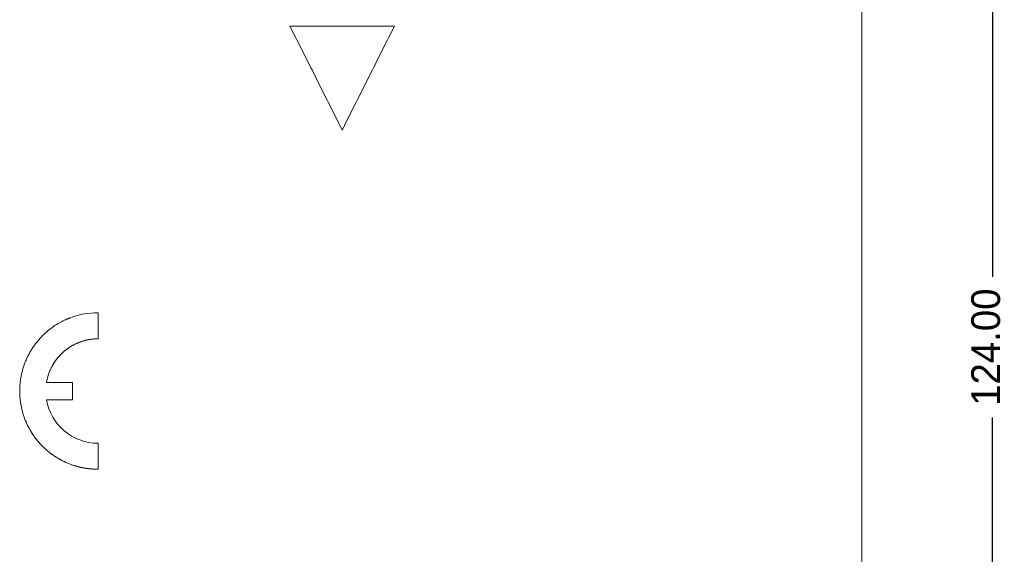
# Model space of a CAD drawing. Header units: inches. Extents: x 0 to 841, y 0 to 594.
# Tile 71 of 129: x 442 to 518, y 280 to 321. Entities that reach past the tile are written whole.
import ezdxf

# ---------------------------------------------------------------- set-up
doc = ezdxf.new("R2010")
doc.units = ezdxf.units.IN
doc.header["$LTSCALE"] = 46.255
doc.header["$MEASUREMENT"] = 0
doc.header["$PDMODE"] = 3
doc.header["$PDSIZE"] = 0.3125
doc.layers.get('0').update_dxf_attribs({"lineweight": 0})
doc.styles.get("Standard").update_dxf_attribs({"font": 'trium.ttf.shx'})
doc.dimstyles.new('DIMSTYLE_1', dxfattribs={"dimtxt": 2.2, "dimasz": 1, "dimexe": 0.18, "dimexo": 0.0625, "dimgap": 0.09, "dimtad": 1, "dimzin": 0, "dimdsep": 46, "dimtxsty": 'Standard', "dimblk": '_ARROW_FILLED', "dimcen": 0.09, "dimadec": 0, "dimazin": 0, "dimtp": 0.01, "dimtfac": 1, "dimtdec": 4, "dimtix": 1, "dimtmove": 0, "dimatfit": 3, "dimfxl": 1, "dimtolj": 1, "dimtzin": 0, "dimarcsym": 0})

# ---------------------------------------------------------------- blocks, each defined once
blk = doc.blocks.new('_ARROW_FILLED')
at = {"linetype": 'ByBlock'}
blk.add_hatch(color=0, dxfattribs=at).paths.add_polyline_path([(0, 0), (-1, 0.25), (-1, -0.25)], flags=0)
at = {"color": 0, "linetype": 'ByBlock'}
blk.add_lwpolyline([(0, 0), (-1, 0.25), (-1, -0.25), (-1, -0.25)], close=True, dxfattribs=at)
blk = doc.blocks.new('*D7')
at = {"color": 0, "lineweight": -2}
for p, q in [((507.508, 359.801), (517.125, 359.801)), ((516.945, 358.801), (516.945, 300.92)), ((516.945, 236.801), (516.945, 290.159)), ((507.508, 235.801), (517.125, 235.801))]:
    blk.add_line(p, q, dxfattribs=at)
at = {"layer": 'Defpoints', "color": 0}
for p in [(507.445, 359.801), (507.445, 235.801), (516.945, 235.801)]:
    blk.add_point(p, dxfattribs=at)
at = {"color": 0, "lineweight": -2}
for p, rotation in [((516.945, 359.801), 90), ((516.945, 235.801), 270)]:
    blk.add_blockref('_ARROW_FILLED', p, dxfattribs=dict(at, rotation=rotation))
at = {"color": 0, "insert": (516.429, 295.54), "char_height": 2.2, "attachment_point": 5, "rotation": 90}
blk.add_mtext('\\A1;124.00', dxfattribs=at)

msp = doc.modelspace()

# ---------------------------------------------------------------- linework, layer by layer
at = {"color": 7, "linetype": 'Continuous'}
for p, q in [((506.9454, 235.8013), (506.9454, 359.8013)), ((471.1404, 320.1501), (463.1404, 320.1501)), ((471.1342, 320.1379), (463.1466, 320.1379)), ((448.4454, 296.1796), (448.4454, 298.1818)), ((444.5014, 292.8431), (444.5014, 292.8458)), ((446.5014, 292.8431), (444.5014, 292.8431)), ((446.5014, 291.5089), (446.5014, 292.8431)), ((444.5014, 291.5123), (446.5014, 291.5123)), ((444.5014, 291.5089), (444.5014, 291.5123)), ((444.5014, 291.5089), (446.5014, 291.5089)), ((448.4454, 286.1762), (448.4454, 288.175))]:
    msp.add_line(p, q, dxfattribs=at)
for points in [[(463.1404, 320.1501), (463.2294, 319.9734), (463.3183, 319.7966), (463.4072, 319.6198), (463.4962, 319.443), (463.5851, 319.2661), (463.6741, 319.0893), (463.763, 318.9124), (463.852, 318.7355), (463.9409, 318.5586), (464.0298, 318.3817), (464.1188, 318.2048), (464.2077, 318.0278), (464.2966, 317.8509), (464.3855, 317.6739), (464.4744, 317.4969), (464.5633, 317.3199), (464.6522, 317.143), (464.7411, 316.9659), (464.83, 316.7889), (464.9189, 316.6119), (465.0078, 316.4349), (465.0967, 316.2578), (465.1856, 316.0807), (465.2745, 315.9037), (465.3634, 315.7266), (465.4522, 315.5495), (465.5411, 315.3724), (465.63, 315.1953), (465.7188, 315.0182), (465.8077, 314.841), (465.8966, 314.6639), (465.9854, 314.4867), (466.0743, 314.3096), (466.1631, 314.1324), (466.252, 313.9552), (466.3408, 313.778), (466.4297, 313.6008), (466.5185, 313.4235), (466.6073, 313.2463), (466.6962, 313.069), (466.785, 312.8918), (466.8739, 312.7145), (466.9627, 312.5372), (467.0516, 312.3599), (467.1404, 312.1826)], [(467.1404, 312.1826), (467.2292, 312.3599), (467.3181, 312.5372), (467.4069, 312.7145), (467.4958, 312.8918), (467.5846, 313.069), (467.6735, 313.2463), (467.7623, 313.4235), (467.8512, 313.6008), (467.94, 313.778), (468.0288, 313.9552), (468.1177, 314.1324), (468.2065, 314.3096), (468.2954, 314.4867), (468.3843, 314.6639), (468.4731, 314.841), (468.562, 315.0182), (468.6508, 315.1953), (468.7397, 315.3724), (468.8286, 315.5495), (468.9174, 315.7266), (469.0063, 315.9037), (469.0952, 316.0807), (469.1841, 316.2578), (469.273, 316.4349), (469.3619, 316.6119), (469.4508, 316.7889), (469.5397, 316.9659), (469.6286, 317.143), (469.7175, 317.3199), (469.8064, 317.4969), (469.8953, 317.6739), (469.9842, 317.8509), (470.0731, 318.0278), (470.1621, 318.2048), (470.251, 318.3817), (470.3399, 318.5586), (470.4288, 318.7355), (470.5178, 318.9124), (470.6067, 319.0893), (470.6957, 319.2661), (470.7846, 319.443), (470.8736, 319.6198), (470.9625, 319.7966), (471.0515, 319.9734), (471.1404, 320.1501)], [(446.344, 297.8013), (446.3289, 297.7956), (446.3102, 297.7884), (446.2879, 297.7797), (446.2623, 297.7696), (446.2336, 297.7581), (446.2021, 297.7453), (446.1681, 297.7313), (446.1316, 297.7161), (446.0931, 297.6998), (446.0526, 297.6824), (446.0105, 297.6641), (445.9669, 297.6448), (445.9221, 297.6247), (445.8764, 297.6038), (445.8299, 297.5822), (445.7828, 297.5598), (445.7353, 297.5367), (445.6872, 297.5129), (445.6386, 297.4881), (445.5894, 297.4625), (445.5396, 297.4359), (445.4893, 297.4083), (445.4384, 297.3796), (445.3868, 297.3498), (445.3347, 297.3188), (445.2819, 297.2866), (445.2285, 297.253), (445.1744, 297.2181), (445.1196, 297.1817), (445.0642, 297.1439), (445.0081, 297.1045), (444.9513, 297.0637), (444.8941, 297.0214), (444.8365, 296.9778), (444.7786, 296.9328), (444.7204, 296.8866), (444.6621, 296.8392), (444.6038, 296.7906), (444.5455, 296.7409), (444.4874, 296.6901), (444.4296, 296.6384), (444.3721, 296.5856), (444.3151, 296.5321), (444.2586, 296.4776), (444.2027, 296.4224), (444.1475, 296.3664), (444.0931, 296.3098), (444.0394, 296.2524), (443.9865, 296.1943), (443.9343, 296.1355), (443.8829, 296.0761), (443.8323, 296.016), (443.7825, 295.9552), (443.7335, 295.8938), (443.6853, 295.8317), (443.6378, 295.769), (443.5913, 295.7057), (443.5455, 295.6418), (443.5006, 295.5773), (443.4565, 295.5122), (443.4133, 295.4466), (443.371, 295.3803), (443.3295, 295.3136), (443.2889, 295.2463), (443.2492, 295.1784), (443.2104, 295.1101), (443.1725, 295.0412), (443.1355, 294.9719), (443.0994, 294.9021), (443.0642, 294.8318), (443.0299, 294.7611), (442.9965, 294.6899), (442.9641, 294.6183), (442.9326, 294.5463), (442.9021, 294.4739), (442.8725, 294.4011), (442.8439, 294.3279), (442.8163, 294.2543), (442.7896, 294.1804), (442.7638, 294.1062), (442.7391, 294.0316), (442.7153, 293.9567), (442.6925, 293.8815), (442.6707, 293.8059), (442.6499, 293.7302), (442.63, 293.6541), (442.6112, 293.5778), (442.5934, 293.5012), (442.5765, 293.4244), (442.5607, 293.3474), (442.5459, 293.2702), (442.5321, 293.1927), (442.5193, 293.1151), (442.5075, 293.0374), (442.4968, 292.9595), (442.487, 292.8815), (442.4783, 292.8033), (442.4706, 292.7251), (442.4639, 292.6467), (442.4583, 292.5683), (442.4536, 292.4899), (442.45, 292.4114), (442.4475, 292.3329), (442.4459, 292.2544), (442.4454, 292.176)], [(448.4454, 296.1796), (448.3987, 296.1793), (448.3519, 296.1785), (448.3052, 296.1771), (448.2585, 296.1752), (448.2118, 296.1727), (448.1651, 296.1697), (448.1185, 296.1662), (448.0719, 296.162), (448.0253, 296.1574), (447.9788, 296.1522), (447.9323, 296.1465), (447.8859, 296.1402), (447.8396, 296.1334), (447.7934, 296.126), (447.7473, 296.1181), (447.7013, 296.1097), (447.6554, 296.1007), (447.6095, 296.0912), (447.5638, 296.0811), (447.5183, 296.0705), (447.4728, 296.0594), (447.4275, 296.0478), (447.3824, 296.0356), (447.3373, 296.0229), (447.2925, 296.0096), (447.2478, 295.9959), (447.2032, 295.9816), (447.1588, 295.9668), (447.1146, 295.9515), (447.0706, 295.9356), (447.0268, 295.9193), (446.9832, 295.9024), (446.9397, 295.885), (446.8965, 295.8672), (446.8535, 295.8488), (446.8107, 295.8299), (446.7681, 295.8105), (446.7257, 295.7906), (446.6836, 295.7702), (446.6417, 295.7494), (446.6001, 295.728), (446.5587, 295.7062), (446.5176, 295.6838), (446.4767, 295.661), (446.4362, 295.6377), (446.3959, 295.614), (446.3558, 295.5898), (446.3161, 295.5651), (446.2766, 295.5399), (446.2375, 295.5143), (446.1986, 295.4882), (446.1601, 295.4617), (446.1218, 295.4347), (446.0839, 295.4073), (446.0463, 295.3794), (446.0091, 295.3511), (445.9721, 295.3224), (445.9355, 295.2932), (445.8993, 295.2636), (445.8634, 295.2336), (445.8278, 295.2032), (445.7926, 295.1723), (445.7578, 295.141), (445.7233, 295.1094), (445.6893, 295.0773), (445.6555, 295.0449), (445.6222, 295.012), (445.5893, 294.9788), (445.5567, 294.9451), (445.5246, 294.9111), (445.4928, 294.8767), (445.4614, 294.842), (445.4305, 294.8069), (445.4, 294.7714), (445.3698, 294.7356), (445.3401, 294.6994), (445.3109, 294.6629), (445.282, 294.626), (445.2536, 294.5888), (445.2256, 294.5513), (445.1981, 294.5134), (445.171, 294.4753), (445.1444, 294.4368), (445.1182, 294.398), (445.0924, 294.3589), (445.0672, 294.3195), (445.0424, 294.2798), (445.018, 294.2398), (444.9941, 294.1996), (444.9707, 294.1591), (444.9478, 294.1183), (444.9253, 294.0772), (444.9033, 294.0359), (444.8819, 293.9943), (444.8609, 293.9525), (444.8404, 293.9104), (444.8203, 293.8681), (444.8008, 293.8255), (444.7818, 293.7828), (444.7633, 293.7398), (444.7452, 293.6966), (444.7277, 293.6532), (444.7107, 293.6095), (444.6942, 293.5657), (444.6782, 293.5217), (444.6628, 293.4775), (444.6478, 293.4331), (444.6334, 293.3886), (444.6195, 293.3439), (444.6061, 293.299), (444.5932, 293.2539), (444.5809, 293.2088), (444.5691, 293.1635), (444.5578, 293.118), (444.547, 293.0725), (444.5368, 293.0268), (444.5271, 292.981), (444.518, 292.9351), (444.5094, 292.8891), (444.5014, 292.8431)], [(442.4454, 292.176), (442.4459, 292.0975), (442.4475, 292.019), (442.45, 291.9405), (442.4536, 291.8621), (442.4583, 291.7837), (442.4639, 291.7053), (442.4706, 291.627), (442.4783, 291.5488), (442.487, 291.4707), (442.4967, 291.3926), (442.5075, 291.3148), (442.5193, 291.237), (442.5321, 291.1595), (442.5459, 291.0821), (442.5607, 291.0049), (442.5765, 290.9279), (442.5933, 290.8511), (442.6112, 290.7746), (442.63, 290.6983), (442.6498, 290.6223), (442.6707, 290.5466), (442.6925, 290.4711), (442.7153, 290.3959), (442.739, 290.321), (442.7638, 290.2465), (442.7895, 290.1723), (442.8162, 290.0984), (442.8439, 290.0249), (442.8725, 289.9518), (442.9021, 289.879), (442.9326, 289.8066), (442.9641, 289.7347), (442.9965, 289.6631), (443.0298, 289.592), (443.0641, 289.5213), (443.0993, 289.4511), (443.1354, 289.3814), (443.1725, 289.3121), (443.2104, 289.2433), (443.2492, 289.175), (443.2889, 289.1073), (443.3295, 289.04), (443.371, 288.9733), (443.4133, 288.9072), (443.4565, 288.8416), (443.5006, 288.7766), (443.5455, 288.7121), (443.5913, 288.6483), (443.6378, 288.5851), (443.6853, 288.5225), (443.7335, 288.4605), (443.7825, 288.3991), (443.8323, 288.3384), (443.8829, 288.2784), (443.9343, 288.219), (443.9865, 288.1603), (444.0394, 288.1023), (444.0931, 288.045), (444.1476, 287.9884), (444.2027, 287.9325), (444.2586, 287.8774), (444.3153, 287.8229), (444.3726, 287.7693), (444.4306, 287.7164), (444.4893, 287.6642), (444.5487, 287.6128), (444.6088, 287.5622), (444.6695, 287.5124), (444.7309, 287.4634), (444.7929, 287.4152), (444.8555, 287.3678), (444.9187, 287.3213), (444.9826, 287.2756), (445.047, 287.2307), (445.112, 287.1866), (445.1776, 287.1435), (445.2437, 287.1012), (445.3102, 287.0598), (445.3771, 287.0193), (445.4442, 286.9798), (445.5117, 286.9413), (445.5793, 286.9037), (445.6469, 286.8672), (445.7147, 286.8317), (445.7824, 286.7973), (445.8499, 286.764), (445.9173, 286.7318), (445.9845, 286.7007), (446.0514, 286.6708), (446.1179, 286.6421), (446.184, 286.6145), (446.2496, 286.5882), (446.3147, 286.563), (446.3793, 286.5389), (446.4434, 286.5159), (446.507, 286.4939), (446.57, 286.473), (446.6324, 286.4531), (446.6942, 286.4341), (446.7554, 286.4161), (446.8159, 286.399), (446.8758, 286.3828), (446.935, 286.3674), (446.9935, 286.3529), (447.0513, 286.3391), (447.1083, 286.3261), (447.1645, 286.3139), (447.2201, 286.3023), (447.2748, 286.2914), (447.3288, 286.2812), (447.382, 286.2717), (447.4344, 286.2627), (447.4861, 286.2543), (447.5369, 286.2465), (447.587, 286.2392), (447.6362, 286.2324), (447.6846, 286.2261), (447.7322, 286.2203), (447.779, 286.2149), (447.825, 286.2099), (447.8701, 286.2053), (447.9145, 286.201), (447.9581, 286.1972), (448.0011, 286.1937), (448.0434, 286.1905), (448.0852, 286.1877), (448.1265, 286.1852), (448.1674, 286.183), (448.2078, 286.1812), (448.2479, 286.1796), (448.2878, 286.1784), (448.3274, 286.1774), (448.3668, 286.1767), (448.4061, 286.1763), (448.4454, 286.1762)], [(442.4454, 292.176), (442.446, 292.0977), (442.4475, 292.0195), (442.4501, 291.9412), (442.4538, 291.863), (442.4584, 291.7847), (442.4641, 291.7066), (442.4708, 291.6284), (442.4785, 291.5504), (442.4872, 291.4724), (442.497, 291.3946), (442.5077, 291.3169), (442.5195, 291.2393), (442.5323, 291.1618), (442.5461, 291.0846), (442.5609, 291.0075), (442.5767, 290.9307), (442.5935, 290.854), (442.6114, 290.7776), (442.6302, 290.7014), (442.65, 290.6255), (442.6708, 290.5499), (442.6926, 290.4745), (442.7154, 290.3995), (442.7392, 290.3247), (442.7639, 290.2502), (442.7896, 290.1761), (442.8163, 290.1023), (442.844, 290.0289), (442.8726, 289.9558), (442.9021, 289.8831), (442.9327, 289.8108), (442.9641, 289.7389), (442.9965, 289.6675), (443.0299, 289.5964), (443.0642, 289.5258), (443.0994, 289.4556), (443.1355, 289.3859), (443.1725, 289.3167), (443.2104, 289.248), (443.2492, 289.1797), (443.289, 289.112), (443.3295, 289.0448), (443.371, 288.9781), (443.4134, 288.912), (443.4566, 288.8465), (443.5006, 288.7815), (443.5455, 288.7171), (443.5913, 288.6533), (443.6379, 288.5901), (443.6853, 288.5275), (443.7335, 288.4656), (443.7825, 288.4042), (443.8324, 288.3436), (443.883, 288.2836), (443.9344, 288.2242), (443.9866, 288.1656), (444.0395, 288.1076), (444.0932, 288.0503), (444.1476, 287.9937), (444.2028, 287.9379), (444.2587, 287.8828), (444.3153, 287.8284), (444.3726, 287.7747), (444.4307, 287.7218), (444.4894, 287.6697), (444.5488, 287.6184), (444.6088, 287.5678), (444.6696, 287.518), (444.7309, 287.4691), (444.7929, 287.4209), (444.8555, 287.3735), (444.9188, 287.327), (444.9826, 287.2813), (445.047, 287.2364), (445.112, 287.1924), (445.1776, 287.1493), (445.2437, 287.107), (445.3102, 287.0656), (445.3771, 287.0252), (445.4443, 286.9857), (445.5117, 286.9472), (445.5793, 286.9097), (445.647, 286.8732), (445.7147, 286.8377), (445.7824, 286.8033), (445.85, 286.77), (445.9174, 286.7378), (445.9846, 286.7068), (446.0514, 286.6769), (446.1179, 286.6482), (446.184, 286.6207), (446.2496, 286.5943), (446.3147, 286.5691), (446.3793, 286.545), (446.4434, 286.5221), (446.507, 286.5001), (446.57, 286.4792), (446.6324, 286.4593), (446.6942, 286.4404), (446.7554, 286.4224), (446.8159, 286.4053), (446.8758, 286.3891), (446.935, 286.3737), (446.9935, 286.3592), (447.0513, 286.3454), (447.1083, 286.3324), (447.1646, 286.3202), (447.2201, 286.3086), (447.2748, 286.2977), (447.3288, 286.2875), (447.382, 286.278), (447.4344, 286.269), (447.4861, 286.2606), (447.5369, 286.2528), (447.587, 286.2455), (447.6362, 286.2388), (447.6846, 286.2325), (447.7322, 286.2266), (447.779, 286.2212), (447.825, 286.2162), (447.8701, 286.2116), (447.9145, 286.2074), (447.9581, 286.2035), (448.0011, 286.2), (448.0434, 286.1969), (448.0852, 286.194), (448.1265, 286.1915), (448.1674, 286.1894), (448.2078, 286.1875), (448.2479, 286.186), (448.2878, 286.1847), (448.3274, 286.1838), (448.3668, 286.1831), (448.4061, 286.1827), (448.4454, 286.1826)]]:
    msp.add_lwpolyline(points, dxfattribs=at)
for centre, radius, start, end in [((448.4454, 292.1885), 5.9933, 89.999717, 110.525535), ((448.4463, 292.1798), 4.0007, 90.013133, 170.417841), ((448.4451, 292.1745), 3.9995, 189.580552, 270.004642)]:
    msp.add_arc(centre, radius, start, end, dxfattribs=at)

# ---------------------------------------------------------------- dimensions: what is measured, and where the dimension line sits
at = {"color": 2, "linetype": 'Continuous'}
dim = msp.add_linear_dim(base=(516.9454, 235.8013), p1=(507.4454, 359.8013), p2=(507.4454, 235.8013), angle=270, dimstyle='DIMSTYLE_1', override={"dimblk": '_ARROW_FILLED'}, dxfattribs=at)
dim.commit()
dim.dimension.update_dxf_attribs({"geometry": '*D7', "text_midpoint": (516.429, 295.5395), "dimtype": 160})

doc.saveas('drawing.dxf')
